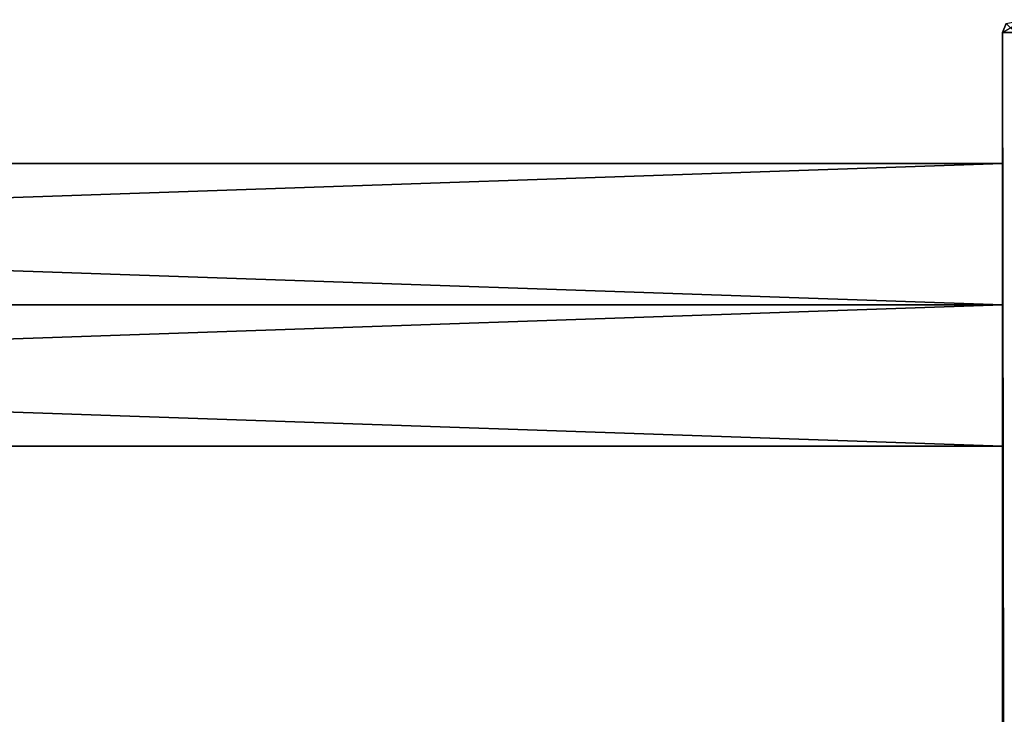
# Model space of a CAD drawing. Extents: x -200 to 200, y -433 to 356.
# Tile 255 of 256: x 84 to 160, y 296 to 350. Entities that reach past the tile are written whole.
import ezdxf

# ---------------------------------------------------------------- set-up
doc = ezdxf.new("R2010")
doc.units = 0
doc.header["$LTSCALE"] = 13.670324
for name, color, linetype in [('13', 7, 'CONTINUOUS'), ('14', 7, 'CONTINUOUS'), ('48', 7, 'CONTINUOUS'), ('51', 7, 'CONTINUOUS'), ('52', 7, 'CONTINUOUS'), ('56', 7, 'CONTINUOUS'), ('63', 7, 'CONTINUOUS'), ('64', 7, 'CONTINUOUS')]:
    doc.layers.add(name, color=color, linetype=linetype)

msp = doc.modelspace()

# ---------------------------------------------------------------- linework, layer by layer
at = {"layer": '13', "color": 7, "linetype": 'CONTINUOUS'}
for points in [[(160, 328, 11), (-160, 328, 11), (-160, 317), (160, 328, 11)], [(-160, 328, -11), (160, 317), (-160, 317), (-160, 328, -11)], [(160, 317), (160, 328, 11), (-160, 317), (160, 317)], [(160, 328, -11), (160, 317), (-160, 328, -11), (160, 328, -11)]]:
    msp.add_3dface(points, dxfattribs=at)
at = {"layer": '14', "color": 7, "linetype": 'CONTINUOUS'}
for points in [[(160, 328, -11), (-160, 328, -11), (-160, 339), (160, 328, -11)], [(160, 339), (160, 328, -11), (-160, 339), (160, 339)], [(160, 328, 11), (160, 339), (-160, 328, 11), (160, 328, 11)], [(160, 339), (-160, 339), (-160, 328, 11), (160, 339)]]:
    msp.add_3dface(points, dxfattribs=at)
at = {"layer": '48', "color": 7, "linetype": 'CONTINUOUS'}
for points in [[(160, 328, 11), (160, 349.2, 11.5), (160, 339), (160, 328, 11)], [(160, 349.2, 11.5), (160, 328, 11), (160, 284, 11), (160, 349.2, 11.5)], [(160, 349.2, 11.5), (160, 284, 11), (160, 240, 11), (160, 349.2, 11.5)], [(160, 349.2, 11.5), (160, 240, 11), (160, 196, 11), (160, 349.2, 11.5)], [(160, 349.2, 11.5), (160, 349.2, -11.5), (160, 339), (160, 349.2, 11.5)], [(160, 349.2, -11.5), (160, 328, -11), (160, 339), (160, 349.2, -11.5)], [(160, -20, 11), (160, 349.2, 11.5), (160, 24, 11), (160, -20, 11)], [(160, 24, 11), (160, 349.2, 11.5), (160, 68, 11), (160, 24, 11)], [(160, 68, 11), (160, 349.2, 11.5), (160, 196, 11), (160, 68, 11)], [(160, 284, -11), (160, 349.2, -11.5), (160, 240, -11), (160, 284, -11)], [(160, 68, -11), (160, 349.2, -11.5), (160, 24, -11), (160, 68, -11)], [(160, 328, -11), (160, 349.2, -11.5), (160, 284, -11), (160, 328, -11)], [(160, 196, -11), (160, 349.2, -11.5), (160, 68, -11), (160, 196, -11)], [(160, -349.2, -11.5), (160, 24, -11), (160, 349.2, -11.5), (160, -349.2, -11.5)], [(160, 349.2, 11.5), (160, -20, 11), (160, -349.2, 11.5), (160, 349.2, 11.5)], [(160, 240, -11), (160, 349.2, -11.5), (160, 196, -11), (160, 240, -11)], [(160, 317), (160, 328, -11), (160, 284, -11), (160, 317)], [(160, 328, 11), (160, 317), (160, 295), (160, 328, 11)], [(160, 284, 11), (160, 328, 11), (160, 295), (160, 284, 11)], [(160, 317), (160, 284, -11), (160, 295), (160, 317)]]:
    msp.add_3dface(points, dxfattribs=at)
at = {"layer": '51', "color": 7, "linetype": 'CONTINUOUS'}
for points in [[(160, 349.2, 11.5), (161.025, -349.2, 13.975), (161.025, 349.2, 13.975), (160, 349.2, 11.5)], [(160, 349.2, 11.5), (160, -349.2, 11.5), (161.025, -349.2, 13.975), (160, 349.2, 11.5)]]:
    msp.add_3dface(points, dxfattribs=at)
at = {"layer": '52', "color": 7, "linetype": 'CONTINUOUS'}
for points in [[(161.025, -349.2, -13.975), (160, -349.2, -11.5), (161.025, 349.2, -13.975), (161.025, -349.2, -13.975)], [(160, -349.2, -11.5), (160, 349.2, -11.5), (161.025, 349.2, -13.975), (160, -349.2, -11.5)]]:
    msp.add_3dface(points, dxfattribs=at)
at = {"layer": '56', "color": 7, "linetype": 'CONTINUOUS'}
for points in [[(160.293, 349.907, -11.5), (160, 349.2, -11.5), (160.293, 349.907, 11.5), (160.293, 349.907, -11.5)], [(160, 349.2, -11.5), (160, 349.2, 11.5), (160.293, 349.907, 11.5), (160, 349.2, -11.5)]]:
    msp.add_3dface(points, dxfattribs=at)
at = {"layer": '63', "color": 7, "linetype": 'CONTINUOUS'}
for points in [[(161.732, 350.2, -13.268), (160, 349.2, -11.5), (160.293, 349.907, -11.5), (161.732, 350.2, -13.268)], [(160, 349.2, -11.5), (161.732, 350.2, -13.268), (161.025, 349.2, -13.975), (160, 349.2, -11.5)]]:
    msp.add_3dface(points, dxfattribs=at)
at = {"layer": '64', "color": 7, "linetype": 'CONTINUOUS'}
msp.add_3dface([(160.293, 349.907, 11.5), (160, 349.2, 11.5), (161.025, 349.2, 13.975), (160.293, 349.907, 11.5)], dxfattribs=at)

doc.saveas('drawing.dxf')
